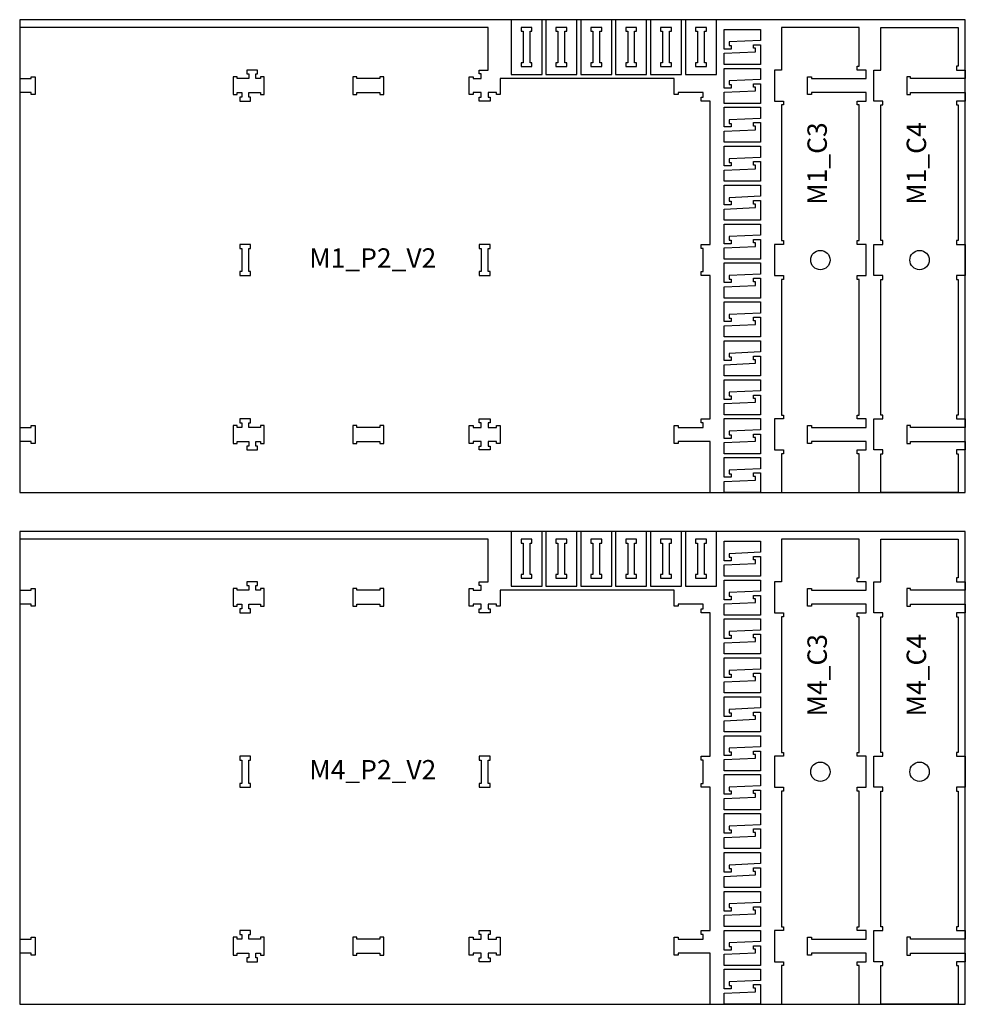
# Model space of a CAD drawing. Header units: millimetres. Extents: x -18184 to 50972, y 6312 to 16778.
# Tile 3 of 38: x -12428 to -9988, y 8953 to 11493. Entities that reach past the tile are written whole.
import ezdxf

# ---------------------------------------------------------------- set-up
doc = ezdxf.new("R2010")
doc.units = ezdxf.units.MM
doc.header["$MEASUREMENT"] = 0
for name, color, linetype in [('freeswerk_CODES', 50, 'Continuous'), ('freeswerk_ELEMENTEN', 7, 'Continuous'), ('freeswerk_PLATEN', 3, 'Continuous')]:
    doc.layers.add(name, color=color, linetype=linetype)

msp = doc.modelspace()

# ---------------------------------------------------------------- linework, layer by layer
for centre in [(-10361.7, 10872.5), (-10105.7, 10872.5), (-10361.7, 9552.5), (-10105.7, 9552.5)]:
    msp.add_circle(centre, 25)
at = {"layer": 'freeswerk_ELEMENTEN'}
for points in [[(-11079.9, 11492.5), (-11159.9, 11492.5), (-11159.9, 11351.5), (-11079.9, 11351.5)], [(-10989.9, 11492.5), (-11069.9, 11492.5), (-11069.9, 11351.5), (-10989.9, 11351.5)], [(-10899.9, 11492.5), (-10979.9, 11492.5), (-10979.9, 11351.5), (-10899.9, 11351.5)], [(-10809.9, 11492.5), (-10889.9, 11492.5), (-10889.9, 11351.5), (-10809.9, 11351.5)], [(-10719.9, 11492.5), (-10799.9, 11492.5), (-10799.9, 11351.5), (-10719.9, 11351.5)], [(-10629.9, 11492.5), (-10709.9, 11492.5), (-10709.9, 11351.5), (-10629.9, 11351.5)], [(-10728.7, 11299.5), (-10738.7, 11299.5), (-10738.7, 11340.5), (-11187.7, 11340.5), (-11187.7, 11299.5), (-11197.7, 11299.5), (-11197.7, 11304.5), (-11218.7, 11304.5), (-11218.7, 11292.5), (-11213.7, 11292.5), (-11213.7, 11282.5), (-11241.7, 11282.5), (-11241.7, 11292.5), (-11236.7, 11292.5), (-11236.7, 11304.5), (-11257.7, 11304.5), (-11257.7, 11299.5), (-11267.7, 11299.5), (-11267.7, 11345.5), (-11257.7, 11345.5), (-11257.7, 11340.5), (-11236.7, 11340.5), (-11236.7, 11352.5), (-11241.7, 11352.5), (-11241.7, 11362.5), (-11218.7, 11362.5), (-11218.7, 11472.5), (-12427.7, 11472.5), (-12427.7, 11340.5), (-12397.7, 11340.5), (-12397.7, 11345.5), (-12387.7, 11345.5), (-12387.7, 11299.5), (-12397.7, 11299.5), (-12397.7, 11304.5), (-12427.7, 11304.5), (-12427.7, 10440.5), (-12397.7, 10440.5), (-12397.7, 10445.5), (-12387.7, 10445.5), (-12387.7, 10399.5), (-12397.7, 10399.5), (-12397.7, 10404.5), (-12427.7, 10404.5), (-12427.7, 10272.5), (-10645.9, 10272.5), (-10645.9, 10404.5), (-10728.7, 10404.5), (-10728.7, 10399.5), (-10738.7, 10399.5), (-10738.7, 10445.5), (-10728.7, 10445.5), (-10728.7, 10440.5), (-10663.9, 10440.5), (-10663.9, 10452.5), (-10668.9, 10452.5), (-10668.9, 10462.5), (-10645.9, 10462.5), (-10645.9, 10832.5), (-10668.9, 10832.5), (-10668.9, 10842.5), (-10663.9, 10842.5), (-10663.9, 10902.5), (-10668.9, 10902.5), (-10668.9, 10912.5), (-10645.9, 10912.5), (-10645.9, 11282.5), (-10668.9, 11282.5), (-10668.9, 11292.5), (-10663.9, 11292.5), (-10663.9, 11304.5), (-10728.7, 11304.5)], [(-11105.9, 11462.5), (-11105.9, 11472.5), (-11133.9, 11472.5), (-11133.9, 11462.5), (-11128.9, 11462.5), (-11128.9, 11381.5), (-11133.9, 11381.5), (-11133.9, 11371.5), (-11105.9, 11371.5), (-11105.9, 11381.5), (-11110.9, 11381.5), (-11110.9, 11462.5)], [(-11015.9, 11462.5), (-11015.9, 11472.5), (-11043.9, 11472.5), (-11043.9, 11462.5), (-11038.9, 11462.5), (-11038.9, 11381.5), (-11043.9, 11381.5), (-11043.9, 11371.5), (-11015.9, 11371.5), (-11015.9, 11381.5), (-11020.9, 11381.5), (-11020.9, 11462.5)], [(-10925.9, 11462.5), (-10925.9, 11472.5), (-10953.9, 11472.5), (-10953.9, 11462.5), (-10948.9, 11462.5), (-10948.9, 11381.5), (-10953.9, 11381.5), (-10953.9, 11371.5), (-10925.9, 11371.5), (-10925.9, 11381.5), (-10930.9, 11381.5), (-10930.9, 11462.5)], [(-10835.9, 11462.5), (-10835.9, 11472.5), (-10863.9, 11472.5), (-10863.9, 11462.5), (-10858.9, 11462.5), (-10858.9, 11381.5), (-10863.9, 11381.5), (-10863.9, 11371.5), (-10835.9, 11371.5), (-10835.9, 11381.5), (-10840.9, 11381.5), (-10840.9, 11462.5)], [(-10745.9, 11462.5), (-10745.9, 11472.5), (-10773.9, 11472.5), (-10773.9, 11462.5), (-10768.9, 11462.5), (-10768.9, 11381.5), (-10773.9, 11381.5), (-10773.9, 11371.5), (-10745.9, 11371.5), (-10745.9, 11381.5), (-10750.9, 11381.5), (-10750.9, 11462.5)], [(-10655.9, 11462.5), (-10655.9, 11472.5), (-10683.9, 11472.5), (-10683.9, 11462.5), (-10678.9, 11462.5), (-10678.9, 11381.5), (-10683.9, 11381.5), (-10683.9, 11371.5), (-10655.9, 11371.5), (-10655.9, 11381.5), (-10660.9, 11381.5), (-10660.9, 11462.5)], [(-10515.9, 11467.4), (-10515.9, 11438.6), (-10596.9, 11435), (-10596.9, 11425.7), (-10591.9, 11425.7), (-10591.9, 11416.6), (-10609.9, 11416.6), (-10609.9, 11467.4)], [(-10384.7, 10399.5), (-10394.7, 10399.5), (-10394.7, 10445.5), (-10384.7, 10445.5), (-10384.7, 10440.5), (-10243.7, 10440.5), (-10243.7, 10462.5), (-10266.7, 10462.5), (-10266.7, 10472.5), (-10261.7, 10472.5), (-10261.7, 10822.5), (-10266.7, 10822.5), (-10266.7, 10832.5), (-10243.7, 10832.5), (-10243.7, 10912.5), (-10266.7, 10912.5), (-10266.7, 10922.5), (-10261.7, 10922.5), (-10261.7, 11272.5), (-10266.7, 11272.5), (-10266.7, 11282.5), (-10243.7, 11282.5), (-10243.7, 11304.5), (-10384.7, 11304.5), (-10384.7, 11299.5), (-10394.7, 11299.5), (-10394.7, 11345.5), (-10384.7, 11345.5), (-10384.7, 11340.5), (-10243.7, 11340.5), (-10243.7, 11362.5), (-10266.7, 11362.5), (-10266.7, 11372.5), (-10261.7, 11372.5), (-10261.7, 11472.5), (-10461.7, 11472.5), (-10461.7, 11362.5), (-10479.7, 11362.5), (-10479.7, 11282.5), (-10456.7, 11282.5), (-10456.7, 11272.5), (-10461.7, 11272.5), (-10461.7, 10922.5), (-10456.7, 10922.5), (-10456.7, 10912.5), (-10479.7, 10912.5), (-10479.7, 10832.5), (-10456.7, 10832.5), (-10456.7, 10822.5), (-10461.7, 10822.5), (-10461.7, 10472.5), (-10456.7, 10472.5), (-10456.7, 10462.5), (-10479.7, 10462.5), (-10479.7, 10382.5), (-10456.7, 10382.5), (-10456.7, 10372.5), (-10461.7, 10372.5), (-10461.7, 10272.5), (-10261.7, 10272.5), (-10261.7, 10372.5), (-10266.7, 10372.5), (-10266.7, 10382.5), (-10243.7, 10382.5), (-10243.7, 10404.5), (-10384.7, 10404.5)], [(-10128.7, 10399.5), (-10128.7, 10404.5), (-9987.7, 10404.5), (-9987.7, 10382.5), (-10010.7, 10382.5), (-10010.7, 10372.5), (-10005.7, 10372.5), (-10005.7, 10272.5), (-10205.7, 10272.5), (-10205.7, 10372.5), (-10200.7, 10372.5), (-10200.7, 10382.5), (-10223.7, 10382.5), (-10223.7, 10462.5), (-10200.7, 10462.5), (-10200.7, 10472.5), (-10205.7, 10472.5), (-10205.7, 10822.5), (-10200.7, 10822.5), (-10200.7, 10832.5), (-10223.7, 10832.5), (-10223.7, 10912.5), (-10200.7, 10912.5), (-10200.7, 10922.5), (-10205.7, 10922.5), (-10205.7, 11272.5), (-10200.7, 11272.5), (-10200.7, 11282.5), (-10223.7, 11282.5), (-10223.7, 11362.5), (-10205.7, 11362.5), (-10205.7, 11472.5), (-10005.7, 11472.5), (-10005.7, 11372.5), (-10010.7, 11372.5), (-10010.7, 11362.5), (-9987.7, 11362.5), (-9987.7, 11340.5), (-10128.7, 11340.5), (-10128.7, 11345.5), (-10138.7, 11345.5), (-10138.7, 11299.5), (-10128.7, 11299.5), (-10128.7, 11304.5), (-9987.7, 11304.5), (-9987.7, 11282.5), (-10010.7, 11282.5), (-10010.7, 11272.5), (-10005.7, 11272.5), (-10005.7, 10922.5), (-10010.7, 10922.5), (-10010.7, 10912.5), (-9987.7, 10912.5), (-9987.7, 10832.5), (-10010.7, 10832.5), (-10010.7, 10822.5), (-10005.7, 10822.5), (-10005.7, 10472.5), (-10010.7, 10472.5), (-10010.7, 10462.5), (-9987.7, 10462.5), (-9987.7, 10440.5), (-10128.7, 10440.5), (-10128.7, 10445.5), (-10138.7, 10445.5), (-10138.7, 10399.5)], [(-10609.9, 11377), (-10609.9, 11405.8), (-10528.9, 11409.4), (-10528.9, 11418.7), (-10533.9, 11418.7), (-10533.9, 11427.8), (-10515.9, 11427.8), (-10515.9, 11377)], [(-11818.7, 11352.5), (-11813.7, 11352.5), (-11813.7, 11362.5), (-11841.7, 11362.5), (-11841.7, 11352.5), (-11836.7, 11352.5), (-11836.7, 11340.5), (-11866.7, 11340.5), (-11866.7, 11345.5), (-11876.7, 11345.5), (-11876.7, 11299.5), (-11866.7, 11299.5), (-11866.7, 11304.5), (-11854.7, 11304.5), (-11854.7, 11292.5), (-11859.7, 11292.5), (-11859.7, 11282.5), (-11831.7, 11282.5), (-11831.7, 11292.5), (-11836.7, 11292.5), (-11836.7, 11304.5), (-11806.7, 11304.5), (-11806.7, 11299.5), (-11796.7, 11299.5), (-11796.7, 11345.5), (-11806.7, 11345.5), (-11806.7, 11340.5), (-11818.7, 11340.5)], [(-10515.9, 11367), (-10515.9, 11338.2), (-10596.9, 11334.5), (-10596.9, 11325.3), (-10591.9, 11325.3), (-10591.9, 11316.2), (-10609.9, 11316.2), (-10609.9, 11367)], [(-11558, 11340.5), (-11558, 11345.5), (-11568, 11345.5), (-11568, 11299.5), (-11558, 11299.5), (-11558, 11304.5), (-11498, 11304.5), (-11498, 11299.5), (-11488, 11299.5), (-11488, 11345.5), (-11498, 11345.5), (-11498, 11340.5)], [(-10609.9, 11276.6), (-10609.9, 11305.4), (-10528.9, 11309), (-10528.9, 11318.3), (-10533.9, 11318.3), (-10533.9, 11327.4), (-10515.9, 11327.4), (-10515.9, 11276.6)], [(-10515.9, 11266.6), (-10515.9, 11237.8), (-10596.9, 11234.1), (-10596.9, 11224.9), (-10591.9, 11224.9), (-10591.9, 11215.8), (-10609.9, 11215.8), (-10609.9, 11266.6)], [(-10609.9, 11176.2), (-10609.9, 11205), (-10528.9, 11208.6), (-10528.9, 11217.8), (-10533.9, 11217.8), (-10533.9, 11227), (-10515.9, 11227), (-10515.9, 11176.2)], [(-10515.9, 11166.2), (-10515.9, 11137.4), (-10596.9, 11133.7), (-10596.9, 11124.5), (-10591.9, 11124.5), (-10591.9, 11115.4), (-10609.9, 11115.4), (-10609.9, 11166.2)], [(-10609.9, 11075.8), (-10609.9, 11104.6), (-10528.9, 11108.2), (-10528.9, 11117.4), (-10533.9, 11117.4), (-10533.9, 11126.6), (-10515.9, 11126.6), (-10515.9, 11075.8)], [(-10515.9, 11065.8), (-10515.9, 11037), (-10596.9, 11033.3), (-10596.9, 11024.1), (-10591.9, 11024.1), (-10591.9, 11015), (-10609.9, 11015), (-10609.9, 11065.8)], [(-10609.9, 10975.4), (-10609.9, 11004.1), (-10528.9, 11007.8), (-10528.9, 11017), (-10533.9, 11017), (-10533.9, 11026.2), (-10515.9, 11026.2), (-10515.9, 10975.4)], [(-10515.9, 10965.4), (-10515.9, 10936.6), (-10596.9, 10932.9), (-10596.9, 10923.7), (-10591.9, 10923.7), (-10591.9, 10914.6), (-10609.9, 10914.6), (-10609.9, 10965.4)], [(-10609.9, 10875), (-10609.9, 10903.7), (-10528.9, 10907.4), (-10528.9, 10916.6), (-10533.9, 10916.6), (-10533.9, 10925.8), (-10515.9, 10925.8), (-10515.9, 10875)], [(-11836.7, 10902.5), (-11831.7, 10902.5), (-11831.7, 10912.5), (-11859.7, 10912.5), (-11859.7, 10902.5), (-11854.7, 10902.5), (-11854.7, 10842.5), (-11859.7, 10842.5), (-11859.7, 10832.5), (-11831.7, 10832.5), (-11831.7, 10842.5), (-11836.7, 10842.5)], [(-11236.7, 10842.5), (-11241.7, 10842.5), (-11241.7, 10832.5), (-11213.7, 10832.5), (-11213.7, 10842.5), (-11218.7, 10842.5), (-11218.7, 10902.5), (-11213.7, 10902.5), (-11213.7, 10912.5), (-11241.7, 10912.5), (-11241.7, 10902.5), (-11236.7, 10902.5)], [(-10515.9, 10865), (-10515.9, 10836.2), (-10596.9, 10832.5), (-10596.9, 10823.3), (-10591.9, 10823.3), (-10591.9, 10814.2), (-10609.9, 10814.2), (-10609.9, 10865)], [(-10609.9, 10774.5), (-10609.9, 10803.3), (-10528.9, 10807), (-10528.9, 10816.2), (-10533.9, 10816.2), (-10533.9, 10825.3), (-10515.9, 10825.3), (-10515.9, 10774.5)], [(-10515.9, 10764.5), (-10515.9, 10735.8), (-10596.9, 10732.1), (-10596.9, 10722.9), (-10591.9, 10722.9), (-10591.9, 10713.7), (-10609.9, 10713.7), (-10609.9, 10764.5)], [(-10609.9, 10674.1), (-10609.9, 10702.9), (-10528.9, 10706.6), (-10528.9, 10715.8), (-10533.9, 10715.8), (-10533.9, 10724.9), (-10515.9, 10724.9), (-10515.9, 10674.1)], [(-10515.9, 10664.1), (-10515.9, 10635.4), (-10596.9, 10631.7), (-10596.9, 10622.5), (-10591.9, 10622.5), (-10591.9, 10613.3), (-10609.9, 10613.3), (-10609.9, 10664.1)], [(-10609.9, 10573.7), (-10609.9, 10602.5), (-10528.9, 10606.2), (-10528.9, 10615.4), (-10533.9, 10615.4), (-10533.9, 10624.5), (-10515.9, 10624.5), (-10515.9, 10573.7)], [(-10515.9, 10563.7), (-10515.9, 10535), (-10596.9, 10531.3), (-10596.9, 10522.1), (-10591.9, 10522.1), (-10591.9, 10512.9), (-10609.9, 10512.9), (-10609.9, 10563.7)], [(-10609.9, 10473.3), (-10609.9, 10502.1), (-10528.9, 10505.8), (-10528.9, 10515), (-10533.9, 10515), (-10533.9, 10524.1), (-10515.9, 10524.1), (-10515.9, 10473.3)], [(-11836.7, 10452.5), (-11831.7, 10452.5), (-11831.7, 10462.5), (-11859.7, 10462.5), (-11859.7, 10452.5), (-11854.7, 10452.5), (-11854.7, 10440.5), (-11866.7, 10440.5), (-11866.7, 10445.5), (-11876.7, 10445.5), (-11876.7, 10399.5), (-11866.7, 10399.5), (-11866.7, 10404.5), (-11836.7, 10404.5), (-11836.7, 10392.5), (-11841.7, 10392.5), (-11841.7, 10382.5), (-11813.7, 10382.5), (-11813.7, 10392.5), (-11818.7, 10392.5), (-11818.7, 10404.5), (-11806.7, 10404.5), (-11806.7, 10399.5), (-11796.7, 10399.5), (-11796.7, 10445.5), (-11806.7, 10445.5), (-11806.7, 10440.5), (-11836.7, 10440.5)], [(-11558, 10440.5), (-11558, 10445.5), (-11568, 10445.5), (-11568, 10399.5), (-11558, 10399.5), (-11558, 10404.5), (-11498, 10404.5), (-11498, 10399.5), (-11488, 10399.5), (-11488, 10445.5), (-11498, 10445.5), (-11498, 10440.5)], [(-11267.7, 10445.5), (-11257.7, 10445.5), (-11257.7, 10440.5), (-11236.7, 10440.5), (-11236.7, 10452.5), (-11241.7, 10452.5), (-11241.7, 10462.5), (-11213.7, 10462.5), (-11213.7, 10452.5), (-11218.7, 10452.5), (-11218.7, 10440.5), (-11197.7, 10440.5), (-11197.7, 10445.5), (-11187.7, 10445.5), (-11187.7, 10399.5), (-11197.7, 10399.5), (-11197.7, 10404.5), (-11218.7, 10404.5), (-11218.7, 10392.5), (-11213.7, 10392.5), (-11213.7, 10382.5), (-11241.7, 10382.5), (-11241.7, 10392.5), (-11236.7, 10392.5), (-11236.7, 10404.5), (-11257.7, 10404.5), (-11257.7, 10399.5), (-11267.7, 10399.5)], [(-10515.9, 10463.3), (-10515.9, 10434.5), (-10596.9, 10430.9), (-10596.9, 10421.7), (-10591.9, 10421.7), (-10591.9, 10412.5), (-10609.9, 10412.5), (-10609.9, 10463.3)], [(-10609.9, 10372.9), (-10609.9, 10401.7), (-10528.9, 10405.4), (-10528.9, 10414.6), (-10533.9, 10414.6), (-10533.9, 10423.7), (-10515.9, 10423.7), (-10515.9, 10372.9)], [(-10515.9, 10362.9), (-10515.9, 10334.1), (-10596.9, 10330.5), (-10596.9, 10321.3), (-10591.9, 10321.3), (-10591.9, 10312.1), (-10609.9, 10312.1), (-10609.9, 10362.9)], [(-10609.9, 10272.5), (-10609.9, 10301.3), (-10528.9, 10305), (-10528.9, 10314.2), (-10533.9, 10314.2), (-10533.9, 10323.3), (-10515.9, 10323.3), (-10515.9, 10272.5)], [(-11079.9, 10172.5), (-11159.9, 10172.5), (-11159.9, 10031.5), (-11079.9, 10031.5)], [(-10989.9, 10172.5), (-11069.9, 10172.5), (-11069.9, 10031.5), (-10989.9, 10031.5)], [(-10899.9, 10172.5), (-10979.9, 10172.5), (-10979.9, 10031.5), (-10899.9, 10031.5)], [(-10809.9, 10172.5), (-10889.9, 10172.5), (-10889.9, 10031.5), (-10809.9, 10031.5)], [(-10719.9, 10172.5), (-10799.9, 10172.5), (-10799.9, 10031.5), (-10719.9, 10031.5)], [(-10629.9, 10172.5), (-10709.9, 10172.5), (-10709.9, 10031.5), (-10629.9, 10031.5)], [(-10728.7, 9979.5), (-10738.7, 9979.5), (-10738.7, 10020.5), (-11187.7, 10020.5), (-11187.7, 9979.5), (-11197.7, 9979.5), (-11197.7, 9984.5), (-11218.7, 9984.5), (-11218.7, 9972.5), (-11213.7, 9972.5), (-11213.7, 9962.5), (-11241.7, 9962.5), (-11241.7, 9972.5), (-11236.7, 9972.5), (-11236.7, 9984.5), (-11257.7, 9984.5), (-11257.7, 9979.5), (-11267.7, 9979.5), (-11267.7, 10025.5), (-11257.7, 10025.5), (-11257.7, 10020.5), (-11236.7, 10020.5), (-11236.7, 10032.5), (-11241.7, 10032.5), (-11241.7, 10042.5), (-11218.7, 10042.5), (-11218.7, 10152.5), (-12427.7, 10152.5), (-12427.7, 10020.5), (-12397.7, 10020.5), (-12397.7, 10025.5), (-12387.7, 10025.5), (-12387.7, 9979.5), (-12397.7, 9979.5), (-12397.7, 9984.5), (-12427.7, 9984.5), (-12427.7, 9120.5), (-12397.7, 9120.5), (-12397.7, 9125.5), (-12387.7, 9125.5), (-12387.7, 9079.5), (-12397.7, 9079.5), (-12397.7, 9084.5), (-12427.7, 9084.5), (-12427.7, 8952.5), (-10645.9, 8952.5), (-10645.9, 9084.5), (-10728.7, 9084.5), (-10728.7, 9079.5), (-10738.7, 9079.5), (-10738.7, 9125.5), (-10728.7, 9125.5), (-10728.7, 9120.5), (-10663.9, 9120.5), (-10663.9, 9132.5), (-10668.9, 9132.5), (-10668.9, 9142.5), (-10645.9, 9142.5), (-10645.9, 9512.5), (-10668.9, 9512.5), (-10668.9, 9522.5), (-10663.9, 9522.5), (-10663.9, 9582.5), (-10668.9, 9582.5), (-10668.9, 9592.5), (-10645.9, 9592.5), (-10645.9, 9962.5), (-10668.9, 9962.5), (-10668.9, 9972.5), (-10663.9, 9972.5), (-10663.9, 9984.5), (-10728.7, 9984.5)], [(-11105.9, 10142.5), (-11105.9, 10152.5), (-11133.9, 10152.5), (-11133.9, 10142.5), (-11128.9, 10142.5), (-11128.9, 10061.5), (-11133.9, 10061.5), (-11133.9, 10051.5), (-11105.9, 10051.5), (-11105.9, 10061.5), (-11110.9, 10061.5), (-11110.9, 10142.5)], [(-11015.9, 10142.5), (-11015.9, 10152.5), (-11043.9, 10152.5), (-11043.9, 10142.5), (-11038.9, 10142.5), (-11038.9, 10061.5), (-11043.9, 10061.5), (-11043.9, 10051.5), (-11015.9, 10051.5), (-11015.9, 10061.5), (-11020.9, 10061.5), (-11020.9, 10142.5)], [(-10925.9, 10142.5), (-10925.9, 10152.5), (-10953.9, 10152.5), (-10953.9, 10142.5), (-10948.9, 10142.5), (-10948.9, 10061.5), (-10953.9, 10061.5), (-10953.9, 10051.5), (-10925.9, 10051.5), (-10925.9, 10061.5), (-10930.9, 10061.5), (-10930.9, 10142.5)], [(-10835.9, 10142.5), (-10835.9, 10152.5), (-10863.9, 10152.5), (-10863.9, 10142.5), (-10858.9, 10142.5), (-10858.9, 10061.5), (-10863.9, 10061.5), (-10863.9, 10051.5), (-10835.9, 10051.5), (-10835.9, 10061.5), (-10840.9, 10061.5), (-10840.9, 10142.5)], [(-10745.9, 10142.5), (-10745.9, 10152.5), (-10773.9, 10152.5), (-10773.9, 10142.5), (-10768.9, 10142.5), (-10768.9, 10061.5), (-10773.9, 10061.5), (-10773.9, 10051.5), (-10745.9, 10051.5), (-10745.9, 10061.5), (-10750.9, 10061.5), (-10750.9, 10142.5)], [(-10655.9, 10142.5), (-10655.9, 10152.5), (-10683.9, 10152.5), (-10683.9, 10142.5), (-10678.9, 10142.5), (-10678.9, 10061.5), (-10683.9, 10061.5), (-10683.9, 10051.5), (-10655.9, 10051.5), (-10655.9, 10061.5), (-10660.9, 10061.5), (-10660.9, 10142.5)], [(-10515.9, 10147.4), (-10515.9, 10118.6), (-10596.9, 10115), (-10596.9, 10105.7), (-10591.9, 10105.7), (-10591.9, 10096.6), (-10609.9, 10096.6), (-10609.9, 10147.4)], [(-10384.7, 9079.5), (-10394.7, 9079.5), (-10394.7, 9125.5), (-10384.7, 9125.5), (-10384.7, 9120.5), (-10243.7, 9120.5), (-10243.7, 9142.5), (-10266.7, 9142.5), (-10266.7, 9152.5), (-10261.7, 9152.5), (-10261.7, 9502.5), (-10266.7, 9502.5), (-10266.7, 9512.5), (-10243.7, 9512.5), (-10243.7, 9592.5), (-10266.7, 9592.5), (-10266.7, 9602.5), (-10261.7, 9602.5), (-10261.7, 9952.5), (-10266.7, 9952.5), (-10266.7, 9962.5), (-10243.7, 9962.5), (-10243.7, 9984.5), (-10384.7, 9984.5), (-10384.7, 9979.5), (-10394.7, 9979.5), (-10394.7, 10025.5), (-10384.7, 10025.5), (-10384.7, 10020.5), (-10243.7, 10020.5), (-10243.7, 10042.5), (-10266.7, 10042.5), (-10266.7, 10052.5), (-10261.7, 10052.5), (-10261.7, 10152.5), (-10461.7, 10152.5), (-10461.7, 10042.5), (-10479.7, 10042.5), (-10479.7, 9962.5), (-10456.7, 9962.5), (-10456.7, 9952.5), (-10461.7, 9952.5), (-10461.7, 9602.5), (-10456.7, 9602.5), (-10456.7, 9592.5), (-10479.7, 9592.5), (-10479.7, 9512.5), (-10456.7, 9512.5), (-10456.7, 9502.5), (-10461.7, 9502.5), (-10461.7, 9152.5), (-10456.7, 9152.5), (-10456.7, 9142.5), (-10479.7, 9142.5), (-10479.7, 9062.5), (-10456.7, 9062.5), (-10456.7, 9052.5), (-10461.7, 9052.5), (-10461.7, 8952.5), (-10261.7, 8952.5), (-10261.7, 9052.5), (-10266.7, 9052.5), (-10266.7, 9062.5), (-10243.7, 9062.5), (-10243.7, 9084.5), (-10384.7, 9084.5)], [(-10128.7, 9079.5), (-10128.7, 9084.5), (-9987.7, 9084.5), (-9987.7, 9062.5), (-10010.7, 9062.5), (-10010.7, 9052.5), (-10005.7, 9052.5), (-10005.7, 8952.5), (-10205.7, 8952.5), (-10205.7, 9052.5), (-10200.7, 9052.5), (-10200.7, 9062.5), (-10223.7, 9062.5), (-10223.7, 9142.5), (-10200.7, 9142.5), (-10200.7, 9152.5), (-10205.7, 9152.5), (-10205.7, 9502.5), (-10200.7, 9502.5), (-10200.7, 9512.5), (-10223.7, 9512.5), (-10223.7, 9592.5), (-10200.7, 9592.5), (-10200.7, 9602.5), (-10205.7, 9602.5), (-10205.7, 9952.5), (-10200.7, 9952.5), (-10200.7, 9962.5), (-10223.7, 9962.5), (-10223.7, 10042.5), (-10205.7, 10042.5), (-10205.7, 10152.5), (-10005.7, 10152.5), (-10005.7, 10052.5), (-10010.7, 10052.5), (-10010.7, 10042.5), (-9987.7, 10042.5), (-9987.7, 10020.5), (-10128.7, 10020.5), (-10128.7, 10025.5), (-10138.7, 10025.5), (-10138.7, 9979.5), (-10128.7, 9979.5), (-10128.7, 9984.5), (-9987.7, 9984.5), (-9987.7, 9962.5), (-10010.7, 9962.5), (-10010.7, 9952.5), (-10005.7, 9952.5), (-10005.7, 9602.5), (-10010.7, 9602.5), (-10010.7, 9592.5), (-9987.7, 9592.5), (-9987.7, 9512.5), (-10010.7, 9512.5), (-10010.7, 9502.5), (-10005.7, 9502.5), (-10005.7, 9152.5), (-10010.7, 9152.5), (-10010.7, 9142.5), (-9987.7, 9142.5), (-9987.7, 9120.5), (-10128.7, 9120.5), (-10128.7, 9125.5), (-10138.7, 9125.5), (-10138.7, 9079.5)], [(-10609.9, 10057), (-10609.9, 10085.8), (-10528.9, 10089.4), (-10528.9, 10098.7), (-10533.9, 10098.7), (-10533.9, 10107.8), (-10515.9, 10107.8), (-10515.9, 10057)], [(-11818.7, 10032.5), (-11813.7, 10032.5), (-11813.7, 10042.5), (-11841.7, 10042.5), (-11841.7, 10032.5), (-11836.7, 10032.5), (-11836.7, 10020.5), (-11866.7, 10020.5), (-11866.7, 10025.5), (-11876.7, 10025.5), (-11876.7, 9979.5), (-11866.7, 9979.5), (-11866.7, 9984.5), (-11854.7, 9984.5), (-11854.7, 9972.5), (-11859.7, 9972.5), (-11859.7, 9962.5), (-11831.7, 9962.5), (-11831.7, 9972.5), (-11836.7, 9972.5), (-11836.7, 9984.5), (-11806.7, 9984.5), (-11806.7, 9979.5), (-11796.7, 9979.5), (-11796.7, 10025.5), (-11806.7, 10025.5), (-11806.7, 10020.5), (-11818.7, 10020.5)], [(-10515.9, 10047), (-10515.9, 10018.2), (-10596.9, 10014.5), (-10596.9, 10005.3), (-10591.9, 10005.3), (-10591.9, 9996.2), (-10609.9, 9996.2), (-10609.9, 10047)], [(-11558, 10020.5), (-11558, 10025.5), (-11568, 10025.5), (-11568, 9979.5), (-11558, 9979.5), (-11558, 9984.5), (-11498, 9984.5), (-11498, 9979.5), (-11488, 9979.5), (-11488, 10025.5), (-11498, 10025.5), (-11498, 10020.5)], [(-10609.9, 9956.6), (-10609.9, 9985.4), (-10528.9, 9989), (-10528.9, 9998.3), (-10533.9, 9998.3), (-10533.9, 10007.4), (-10515.9, 10007.4), (-10515.9, 9956.6)], [(-10515.9, 9946.6), (-10515.9, 9917.8), (-10596.9, 9914.1), (-10596.9, 9904.9), (-10591.9, 9904.9), (-10591.9, 9895.8), (-10609.9, 9895.8), (-10609.9, 9946.6)], [(-10609.9, 9856.2), (-10609.9, 9885), (-10528.9, 9888.6), (-10528.9, 9897.8), (-10533.9, 9897.8), (-10533.9, 9907), (-10515.9, 9907), (-10515.9, 9856.2)], [(-10515.9, 9846.2), (-10515.9, 9817.4), (-10596.9, 9813.7), (-10596.9, 9804.5), (-10591.9, 9804.5), (-10591.9, 9795.4), (-10609.9, 9795.4), (-10609.9, 9846.2)], [(-10609.9, 9755.8), (-10609.9, 9784.6), (-10528.9, 9788.2), (-10528.9, 9797.4), (-10533.9, 9797.4), (-10533.9, 9806.6), (-10515.9, 9806.6), (-10515.9, 9755.8)], [(-10515.9, 9745.8), (-10515.9, 9717), (-10596.9, 9713.3), (-10596.9, 9704.1), (-10591.9, 9704.1), (-10591.9, 9695), (-10609.9, 9695), (-10609.9, 9745.8)], [(-10609.9, 9655.4), (-10609.9, 9684.1), (-10528.9, 9687.8), (-10528.9, 9697), (-10533.9, 9697), (-10533.9, 9706.2), (-10515.9, 9706.2), (-10515.9, 9655.4)], [(-10515.9, 9645.4), (-10515.9, 9616.6), (-10596.9, 9612.9), (-10596.9, 9603.7), (-10591.9, 9603.7), (-10591.9, 9594.6), (-10609.9, 9594.6), (-10609.9, 9645.4)], [(-10609.9, 9555), (-10609.9, 9583.7), (-10528.9, 9587.4), (-10528.9, 9596.6), (-10533.9, 9596.6), (-10533.9, 9605.8), (-10515.9, 9605.8), (-10515.9, 9555)], [(-11836.7, 9582.5), (-11831.7, 9582.5), (-11831.7, 9592.5), (-11859.7, 9592.5), (-11859.7, 9582.5), (-11854.7, 9582.5), (-11854.7, 9522.5), (-11859.7, 9522.5), (-11859.7, 9512.5), (-11831.7, 9512.5), (-11831.7, 9522.5), (-11836.7, 9522.5)], [(-11236.7, 9522.5), (-11241.7, 9522.5), (-11241.7, 9512.5), (-11213.7, 9512.5), (-11213.7, 9522.5), (-11218.7, 9522.5), (-11218.7, 9582.5), (-11213.7, 9582.5), (-11213.7, 9592.5), (-11241.7, 9592.5), (-11241.7, 9582.5), (-11236.7, 9582.5)], [(-10515.9, 9545), (-10515.9, 9516.2), (-10596.9, 9512.5), (-10596.9, 9503.3), (-10591.9, 9503.3), (-10591.9, 9494.2), (-10609.9, 9494.2), (-10609.9, 9545)], [(-10609.9, 9454.5), (-10609.9, 9483.3), (-10528.9, 9487), (-10528.9, 9496.2), (-10533.9, 9496.2), (-10533.9, 9505.3), (-10515.9, 9505.3), (-10515.9, 9454.5)], [(-10515.9, 9444.5), (-10515.9, 9415.8), (-10596.9, 9412.1), (-10596.9, 9402.9), (-10591.9, 9402.9), (-10591.9, 9393.7), (-10609.9, 9393.7), (-10609.9, 9444.5)], [(-10609.9, 9354.1), (-10609.9, 9382.9), (-10528.9, 9386.6), (-10528.9, 9395.8), (-10533.9, 9395.8), (-10533.9, 9404.9), (-10515.9, 9404.9), (-10515.9, 9354.1)], [(-10515.9, 9344.1), (-10515.9, 9315.4), (-10596.9, 9311.7), (-10596.9, 9302.5), (-10591.9, 9302.5), (-10591.9, 9293.3), (-10609.9, 9293.3), (-10609.9, 9344.1)], [(-10609.9, 9253.7), (-10609.9, 9282.5), (-10528.9, 9286.2), (-10528.9, 9295.4), (-10533.9, 9295.4), (-10533.9, 9304.5), (-10515.9, 9304.5), (-10515.9, 9253.7)], [(-10515.9, 9243.7), (-10515.9, 9215), (-10596.9, 9211.3), (-10596.9, 9202.1), (-10591.9, 9202.1), (-10591.9, 9192.9), (-10609.9, 9192.9), (-10609.9, 9243.7)], [(-10609.9, 9153.3), (-10609.9, 9182.1), (-10528.9, 9185.8), (-10528.9, 9195), (-10533.9, 9195), (-10533.9, 9204.1), (-10515.9, 9204.1), (-10515.9, 9153.3)], [(-11836.7, 9132.5), (-11831.7, 9132.5), (-11831.7, 9142.5), (-11859.7, 9142.5), (-11859.7, 9132.5), (-11854.7, 9132.5), (-11854.7, 9120.5), (-11866.7, 9120.5), (-11866.7, 9125.5), (-11876.7, 9125.5), (-11876.7, 9079.5), (-11866.7, 9079.5), (-11866.7, 9084.5), (-11836.7, 9084.5), (-11836.7, 9072.5), (-11841.7, 9072.5), (-11841.7, 9062.5), (-11813.7, 9062.5), (-11813.7, 9072.5), (-11818.7, 9072.5), (-11818.7, 9084.5), (-11806.7, 9084.5), (-11806.7, 9079.5), (-11796.7, 9079.5), (-11796.7, 9125.5), (-11806.7, 9125.5), (-11806.7, 9120.5), (-11836.7, 9120.5)], [(-11558, 9120.5), (-11558, 9125.5), (-11568, 9125.5), (-11568, 9079.5), (-11558, 9079.5), (-11558, 9084.5), (-11498, 9084.5), (-11498, 9079.5), (-11488, 9079.5), (-11488, 9125.5), (-11498, 9125.5), (-11498, 9120.5)], [(-11267.7, 9125.5), (-11257.7, 9125.5), (-11257.7, 9120.5), (-11236.7, 9120.5), (-11236.7, 9132.5), (-11241.7, 9132.5), (-11241.7, 9142.5), (-11213.7, 9142.5), (-11213.7, 9132.5), (-11218.7, 9132.5), (-11218.7, 9120.5), (-11197.7, 9120.5), (-11197.7, 9125.5), (-11187.7, 9125.5), (-11187.7, 9079.5), (-11197.7, 9079.5), (-11197.7, 9084.5), (-11218.7, 9084.5), (-11218.7, 9072.5), (-11213.7, 9072.5), (-11213.7, 9062.5), (-11241.7, 9062.5), (-11241.7, 9072.5), (-11236.7, 9072.5), (-11236.7, 9084.5), (-11257.7, 9084.5), (-11257.7, 9079.5), (-11267.7, 9079.5)], [(-10515.9, 9143.3), (-10515.9, 9114.5), (-10596.9, 9110.9), (-10596.9, 9101.7), (-10591.9, 9101.7), (-10591.9, 9092.5), (-10609.9, 9092.5), (-10609.9, 9143.3)], [(-10609.9, 9052.9), (-10609.9, 9081.7), (-10528.9, 9085.4), (-10528.9, 9094.6), (-10533.9, 9094.6), (-10533.9, 9103.7), (-10515.9, 9103.7), (-10515.9, 9052.9)], [(-10515.9, 9042.9), (-10515.9, 9014.1), (-10596.9, 9010.5), (-10596.9, 9001.3), (-10591.9, 9001.3), (-10591.9, 8992.1), (-10609.9, 8992.1), (-10609.9, 9042.9)], [(-10609.9, 8952.5), (-10609.9, 8981.3), (-10528.9, 8985), (-10528.9, 8994.2), (-10533.9, 8994.2), (-10533.9, 9003.3), (-10515.9, 9003.3), (-10515.9, 8952.5)]]:
    msp.add_lwpolyline(points, close=True, dxfattribs=at)
at = {"layer": 'freeswerk_PLATEN'}
for points in [[(-12427.7, 10272.5), (-9987.7, 10272.5), (-9987.7, 11492.5), (-12427.7, 11492.5)], [(-12427.7, 8952.5), (-9987.7, 8952.5), (-9987.7, 10172.5), (-12427.7, 10172.5)]]:
    msp.add_lwpolyline(points, close=True, dxfattribs=at)

# ---------------------------------------------------------------- texts
at = {"layer": 'freeswerk_CODES', "char_height": 50, "attachment_point": 1, "rotation": 90}
for s, insert in [('{\\Fiso|c0;M1_C3}', (-10395, 11015)), ('{\\Fiso|c0;M1_C4}', (-10139, 11015)), ('{\\Fiso|c0;M4_C3}', (-10395, 9695)), ('{\\Fiso|c0;M4_C4}', (-10139, 9695))]:
    msp.add_mtext_dynamic_manual_height_columns(s, width=318.081, gutter_width=1456.3, heights=[0], dxfattribs=dict(at, insert=insert))
at = {"layer": 'freeswerk_CODES', "char_height": 50, "attachment_point": 1}
for s, insert in [('{\\Fiso|c0;M1_P2_V2}', (-11680.5, 10902.7)), ('{\\Fiso|c0;M4_P2_V2}', (-11680.5, 9582.7))]:
    msp.add_mtext_dynamic_manual_height_columns(s, width=318.081, gutter_width=1456.3, heights=[0], dxfattribs=dict(at, insert=insert))

doc.saveas('drawing.dxf')
